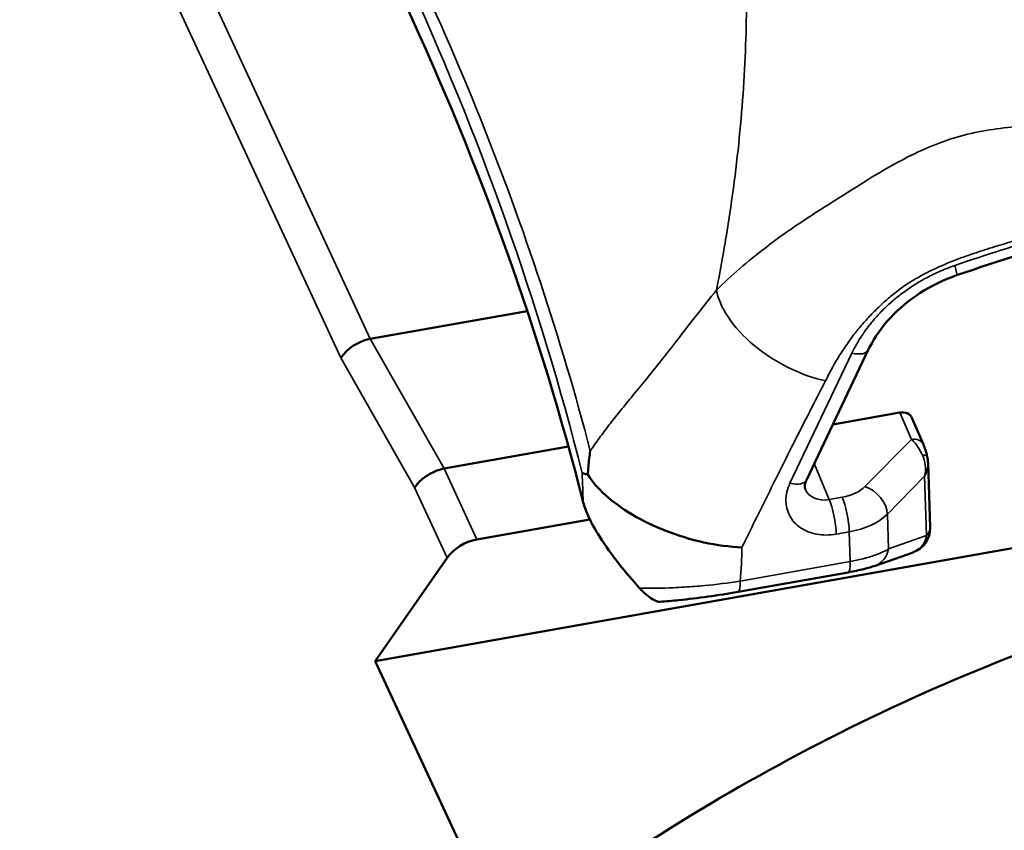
# Model space of a CAD drawing. Header units: millimetres. Extents: x 0 to 2239, y -60 to 841.
# Tile 97 of 165: x 1044 to 1048, y 196 to 199. Entities that reach past the tile are written whole.
import ezdxf

# ---------------------------------------------------------------- set-up
doc = ezdxf.new("R2010")
doc.units = ezdxf.units.MM
doc.layers.add('Sichtbar (ISO)', color=7, linetype='Continuous', lineweight=50)
doc.layers.add('Sichtbar schmal (ISO)', color=7, linetype='Continuous', lineweight=35)

msp = doc.modelspace()

# ---------------------------------------------------------------- linework, layer by layer
at = {"layer": 'Sichtbar (ISO)'}
for p, q in [((1046.0404, 197.98), (1045.4216, 197.8703)), ((1047.1401, 197.3141), (1047.384, 197.8266)), ((1047.2442, 197.5329), (1047.509, 197.5799)), ((1047.556, 197.5595), (1047.6013, 197.4541)), ((1045.7129, 197.3592), (1046.2028, 197.446)), ((1047.6196, 197.3822), (1047.6277, 197.1268)), ((1045.8423, 197.0804), (1046.2869, 197.1592)), ((1047.9889, 197.0524), (1045.4417, 196.601)), ((1046.893, 197.0623), (1046.8929, 197.0622)), ((1045.4417, 196.601), (1045.7253, 197.0074)), ((1047.411, 196.9764), (1047.561, 197.0294)), ((1046.8708, 196.8737), (1047.3045, 196.9505)), ((1045.955, 195.495), (1045.4417, 196.601))]:
    msp.add_line(p, q, dxfattribs=at)
msp.add_arc((1047.5277, 197.1237), 0.1, 289.4645, 1.8135, dxfattribs=at)
for centre, major_axis, ratio, start_param, end_param in [((1045.5996, 200.5028), (-5.3517, -2.4837), 0.788675, 4.381467, 6.283185), ((1045.9231, 199.8057), (-5.3517, -2.4837), 0.788675, 4.561895, 6.284946), ((1016.5904, 194.0604), (29.985, 0.9494), 0.582772, 0.127606, 0.243438), ((1045.4264, 197.7464), (0.1333, 0.0688), 0.799301, 1.212804, 2.173062), ((1047.5103, 197.5392), (0.0454, 0.0211), 0.788582, 6.260503, 7.529292), ((1047.1139, 197.5915), (-0.0907, -0.0421), 0.78844, 1.237208, 1.238123), ((1047.227, 197.3195), (-0.0889, -0.046), 0.791367, 6.21732, 6.217422), ((1045.8461, 196.9586), (0.1361, 0.0631), 0.788675, 1.246544, 2.206475), ((1049.6173, 191.8458), (-5.8053, -2.6942), 0.788675, 4.546698, 4.996976)]:
    msp.add_ellipse(centre, major_axis=major_axis, ratio=ratio, start_param=start_param, end_param=end_param, dxfattribs=at)
for points, knots in [([(1050.3828, 198.5906), (1050.2076, 198.5883), (1050.0311, 198.5802), (1049.6768, 198.5521), (1049.4991, 198.5321), (1049.1433, 198.4807), (1048.9653, 198.4491), (1048.6102, 198.3746), (1048.433, 198.3316), (1048.0806, 198.2345), (1047.9054, 198.1803), (1047.7316, 198.1207)], [4.5197954, 4.5197954, 4.5197954, 4.5197954, 4.5968328, 4.5968328, 4.6738703, 4.6738703, 4.7509077, 4.7509077, 4.8279451, 4.8279451, 4.9049826, 4.9049826, 4.9049826, 4.9049826]), ([(1047.7316, 198.1207), (1047.6817, 198.1036), (1047.6327, 198.0798), (1047.545, 198.0232), (1047.505, 197.9898), (1047.4379, 197.9176), (1047.4099, 197.8778), (1047.3876, 197.834), (1047.3857, 197.8303), (1047.384, 197.8266)], [0, 0, 0, 0, 0.03181385, 0.03181385, 0.06312677, 0.06312677, 0.09442479, 0.09442479, 0.09732817, 0.09732817, 0.09732817, 0.09732817]), ([(1046.2889, 197.4293), (1046.2872, 197.4193), (1046.2856, 197.409), (1046.2843, 197.3988), (1046.283, 197.3885), (1046.282, 197.3781), (1046.2811, 197.3676), (1046.2803, 197.3572), (1046.2798, 197.3466), (1046.2794, 197.336)], [0, 0, 0, 0, 0.333333, 0.333333, 0.333333, 0.666667, 0.666667, 0.666667, 1, 1, 1, 1]), ([(1047.6013, 197.4541), (1047.6041, 197.4475), (1047.6068, 197.4404), (1047.6119, 197.4244), (1047.6144, 197.4154), (1047.6166, 197.4058)], [0, 0, 0, 0, 0.0057852, 0.0057852, 0.0118849, 0.0118849, 0.0118849, 0.0118849]), ([(1045.5968, 197.2842), (1045.6053, 197.2967), (1045.6158, 197.3084), (1045.6279, 197.3186), (1045.6399, 197.3288), (1045.6534, 197.3375), (1045.6678, 197.3444), (1045.6822, 197.3513), (1045.6975, 197.3563), (1045.7129, 197.3592)], [0, 0, 0, 0, 0.333333, 0.333333, 0.333333, 0.666667, 0.666667, 0.666667, 1, 1, 1, 1]), ([(1047.1401, 197.3141), (1047.1368, 197.3073), (1047.135, 197.301), (1047.1335, 197.2908), (1047.1337, 197.2868), (1047.1346, 197.2816), (1047.1352, 197.2799), (1047.1358, 197.2782)], [0, 0, 0, 0, 0.00677667, 0.00677667, 0.01362865, 0.01362865, 0.01794082, 0.01794082, 0.01794082, 0.01794082]), ([(1046.2611, 197.2259), (1046.2655, 197.2088), (1046.2725, 197.1899), (1046.2935, 197.1446), (1046.3085, 197.1178), (1046.3483, 197.0552), (1046.3745, 197.0191), (1046.428, 196.9516), (1046.4552, 196.9198), (1046.4832, 196.8888)], [-0.09332954, -0.09332954, -0.09332954, -0.09332954, -0.07539925, -0.07539925, -0.05318748, -0.05318748, -0.02508183, -0.02508183, -0.000001, -0.000001, -0.000001, -0.000001]), ([(1047.411, 196.9764), (1047.3979, 196.9717), (1047.3834, 196.9676), (1047.3576, 196.9612), (1047.3479, 196.959), (1047.3271, 196.9547), (1047.3159, 196.9525), (1047.3045, 196.9505)], [0, 0, 0, 0, 0.01244219, 0.01244219, 0.01921442, 0.01921442, 0.02628551, 0.02628551, 0.02628551, 0.02628551]), ([(1046.5636, 196.8344), (1046.5633, 196.8343), (1046.5629, 196.8343), (1046.56, 196.8343), (1046.5572, 196.8347), (1046.548, 196.8372), (1046.5411, 196.8404), (1046.5258, 196.8498), (1046.5177, 196.8559), (1046.5005, 196.8708), (1046.4916, 196.8796), (1046.4832, 196.8888)], [0.00280097, 0.00280097, 0.00280097, 0.00280097, 0.00330794, 0.00330794, 0.00669962, 0.00669962, 0.01316231, 0.01316231, 0.01983224, 0.01983224, 0.02730395, 0.02730395, 0.02730395, 0.02730395]), ([(1046.8708, 196.8737), (1046.8324, 196.8669), (1046.7922, 196.8605), (1046.7137, 196.8495), (1046.6746, 196.8448), (1046.6121, 196.8383), (1046.5871, 196.8361), (1046.5636, 196.8344)], [0, 0, 0, 0, 0.0238276, 0.0238276, 0.04789042, 0.04789042, 0.06499268, 0.06499268, 0.06499268, 0.06499268]), ([(1056.002, 193.8261), (1055.7673, 194.3317), (1055.4302, 194.7895), (1054.5847, 195.5645), (1054.076, 195.8811), (1052.937, 196.342), (1052.3062, 196.4853), (1050.9867, 196.5832), (1050.2981, 196.5373), (1048.9334, 196.2607), (1048.2575, 196.03), (1046.9871, 195.407), (1046.3928, 195.0149), (1045.3461, 194.1085), (1044.8938, 193.5944), (1044.1777, 192.4962), (1043.9138, 191.9123), (1043.6023, 190.7346), (1043.5542, 190.141), (1043.6673, 189.1092), (1043.7909, 188.6628), (1043.9833, 188.2482)], [3.465845, 3.465845, 3.465845, 3.465845, 3.782958, 3.782958, 4.101208, 4.101208, 4.421299, 4.421299, 4.74239, 4.74239, 5.063788, 5.063788, 5.385233, 5.385233, 5.706605, 5.706605, 6.02759, 6.02759, 6.347406, 6.347406, 6.607437, 6.607437, 6.607437, 6.607437])]:
    msp.add_open_spline(points, degree=3, knots=knots, dxfattribs=at)
for points in [[(1047.6166, 197.4058), (1047.6184, 197.3981), (1047.6193, 197.3901), (1047.6196, 197.3822)], [(1046.2794, 197.336), (1046.2758, 197.3367), (1046.2694, 197.3379), (1046.2619, 197.3397), (1046.2583, 197.341), (1046.2569, 197.3417)], [(1046.8864, 197.0489), (1046.8385, 197.051), (1046.7359, 197.0639), (1046.5832, 197.1115), (1046.4491, 197.1765), (1046.3416, 197.2547), (1046.2954, 197.3097), (1046.2794, 197.336)]]:
    msp.add_open_spline(points, degree=3, dxfattribs=at)
at = {"layer": 'Sichtbar schmal (ISO)'}
for p, q in [((1045.4216, 197.8703), (1043.6525, 201.6821)), ((1045.3055, 197.7952), (1043.5355, 201.6091)), ((1045.7129, 197.3592), (1045.4216, 197.8703)), ((1045.3055, 197.7952), (1045.5968, 197.2842)), ((1047.3196, 197.8138), (1047.0756, 197.3013)), ((1047.5543, 197.4745), (1047.509, 197.5799)), ((1047.5543, 197.4745), (1047.3711, 197.2886)), ((1045.7129, 197.3592), (1045.8423, 197.0804)), ((1047.2299, 197.2374), (1047.171, 197.3791)), ((1047.4592, 197.1801), (1047.6062, 197.3293)), ((1047.6136, 197.0956), (1047.6062, 197.3293)), ((1045.7253, 197.0074), (1045.5968, 197.2842)), ((1047.2299, 197.2374), (1047.2812, 197.2465)), ((1047.4592, 197.1801), (1047.4636, 197.0426)), ((1047.3092, 197.1103), (1047.258, 197.1012)), ((1047.313, 196.9932), (1047.3092, 197.1103)), ((1047.6136, 197.0956), (1047.4636, 197.0426)), ((1047.313, 196.9932), (1046.8792, 196.9163))]:
    msp.add_line(p, q, dxfattribs=at)
for centre, major_axis, ratio, start_param, end_param in [((1016.5828, 194.3129), (29.9916, 0.7186), 0.585681, 0.132265, 0.247948), ((1049.2494, 192.612), (-6.5824, -3.0549), 0.788675, 4.47483, 4.58073), ((1047.6992, 198.2153), (0.0324, -0.0946), 0.080711, 0, 0.912861), ((1047.2937, 197.8696), (0.0903, -0.043), 0.445389, 5.20549, 6.283185), ((1047.5554, 197.4343), (0.0459, 0.0198), 0.78312, 6.283182, 7.551946), ((1047.5679, 197.3946), (0.0487, 0.0112), 0.305216, 0.000195, 0.857663), ((1047.5203, 197.3574), (-0.0006, -0.1106), 0.803454, 1.318907, 2.104388), ((1047.5204, 197.3574), (-0.0815, -0.0715), 0.790957, 2.008469, 2.564678), ((1049.9926, 191.0371), (6.0094, 2.789), 0.788675, 0, 3.141593), ((1046.2624, 197.2874), (0.0081, -0.2218), 0.016408, 4.464297, 4.992592), ((1047.0498, 197.3571), (0.0903, -0.043), 0.445389, 5.205493, 6.283185), ((1047.227, 197.3195), (-0.0889, -0.046), 0.791367, 6.217422, 7.495924), ((1047.2423, 197.3319), (-0.1499, -0.0041), 0.593727, 1.816699, 2.58819), ((1047.3733, 197.2081), (0.0712, -0.0702), 0.684563, 0.628956, 2.189745), ((1047.2321, 197.157), (0.0174, -0.0985), 0.195878, 0.934424, 2.491256), ((1047.2834, 197.1661), (-0.0174, 0.0985), 0.195881, 4.076015, 5.632852), ((1047.2445, 197.2514), (0.2499, 0.0073), 0.589359, 4.957294, 5.728751), ((1047.5277, 197.1237), (0.0999, 0.0032), 0.582772, 5.727262, 6.283185), ((1047.5277, 197.1237), (0.0333, -0.0943), 0.857943, 0, 0.987685), ((1046.7757, 196.9821), (-0.0241, -0.4097), 0.264075, 1.425174, 1.749998), ((1047.3777, 197.0707), (0.0333, -0.0943), 0.857943, 6.283163, 7.270868), ((1047.2871, 197.049), (0.0174, -0.0985), 0.195878, 0, 0.934421), ((1046.8533, 196.9721), (0.0174, -0.0985), 0.195878, 0.000077, 0.934353), ((1049.9023, 191.2318), (5.8053, 2.6942), 0.788675, 1.135747, 2.005845)]:
    msp.add_ellipse(centre, major_axis=major_axis, ratio=ratio, start_param=start_param, end_param=end_param, dxfattribs=at)
for points, knots in [([(1046.7576, 200.3886), (1046.7693, 200.3442), (1046.7944, 200.2426), (1046.8278, 200.0811), (1046.857, 199.9043), (1046.8792, 199.725), (1046.8946, 199.5431), (1046.9033, 199.3584), (1046.9051, 199.1708), (1046.9001, 198.9802), (1046.8881, 198.7862), (1046.8692, 198.5889), (1046.8432, 198.3879), (1046.8145, 198.2118), (1046.7939, 198.1026), (1046.7858, 198.0618)], [0, 0, 0, 0, 0.064185, 0.145492, 0.22607, 0.306124, 0.385849, 0.46544, 0.54509, 0.624987, 0.705316, 0.78627, 0.868026, 0.950775, 1, 1, 1, 1]), ([(1046.7858, 198.0618), (1046.8455, 198.1217), (1046.9088, 198.1752), (1046.9759, 198.227), (1046.9868, 198.2355), (1046.9979, 198.2438), (1047.009, 198.2521), (1047.0661, 198.2946), (1047.1246, 198.3341), (1047.1713, 198.364), (1047.2272, 198.3998), (1047.2649, 198.423), (1047.3231, 198.4602), (1047.3577, 198.4823), (1047.3999, 198.5088), (1047.4446, 198.5347), (1047.4752, 198.5525), (1047.5069, 198.57), (1047.5379, 198.5858), (1047.6142, 198.6246), (1047.6863, 198.6535), (1047.7615, 198.6731), (1047.8368, 198.6926), (1047.9151, 198.7022), (1047.9877, 198.7081)], [0, 0, 0, 0, 0.166667, 0.166667, 0.166667, 0.193787, 0.193787, 0.193787, 0.333333, 0.333333, 0.333333, 0.5, 0.5, 0.5, 0.598976, 0.598976, 0.598976, 0.666667, 0.666667, 0.666667, 0.833333, 0.833333, 0.833333, 1, 1, 1, 1]), ([(1047.2161, 197.7051), (1047.2238, 197.7213), (1047.232, 197.7375), (1047.2407, 197.7536), (1047.2494, 197.7697), (1047.2587, 197.7857), (1047.2685, 197.8016), (1047.2782, 197.8173), (1047.2884, 197.8329), (1047.2992, 197.8484), (1047.3097, 197.8634), (1047.3206, 197.8782), (1047.3321, 197.8929), (1047.3433, 197.907), (1047.3549, 197.921), (1047.367, 197.9347), (1047.3787, 197.948), (1047.3908, 197.961), (1047.4033, 197.9738), (1047.4148, 197.9855), (1047.4267, 197.997), (1047.439, 198.0082), (1047.4498, 198.0182), (1047.4609, 198.0279), (1047.4722, 198.0374), (1047.4821, 198.0457), (1047.4922, 198.0539), (1047.5026, 198.0618), (1047.5122, 198.0691), (1047.5221, 198.0761), (1047.5323, 198.0829), (1047.5432, 198.0902), (1047.5544, 198.0973), (1047.5658, 198.104), (1047.5789, 198.1118), (1047.5922, 198.1192), (1047.6057, 198.1263), (1047.6211, 198.1344), (1047.6368, 198.1421), (1047.6526, 198.1493), (1047.6702, 198.1574), (1047.6881, 198.1651), (1047.7059, 198.1723), (1047.7239, 198.1796), (1047.7419, 198.1864), (1047.7599, 198.1929), (1047.7763, 198.1988), (1047.7926, 198.2045), (1047.8089, 198.2099), (1047.8237, 198.2148), (1047.8384, 198.2196), (1047.8531, 198.2242), (1047.8666, 198.2285), (1047.8801, 198.2327), (1047.8935, 198.2368), (1047.9061, 198.2406), (1047.9187, 198.2444), (1047.9312, 198.2482), (1047.9442, 198.2522), (1047.9571, 198.2561), (1047.9701, 198.2599), (1047.9841, 198.264), (1047.9981, 198.2678), (1048.0121, 198.2715), (1048.0264, 198.2752), (1048.0408, 198.2787), (1048.0552, 198.2818)], [0, 0, 0, 0, 0.055294, 0.055294, 0.055294, 0.110675, 0.110675, 0.110675, 0.16563, 0.16563, 0.16563, 0.219101, 0.219101, 0.219101, 0.270911, 0.270911, 0.270911, 0.320874, 0.320874, 0.320874, 0.3668, 0.3668, 0.3668, 0.407441, 0.407441, 0.407441, 0.442857, 0.442857, 0.442857, 0.475777, 0.475777, 0.475777, 0.51132, 0.51132, 0.51132, 0.552284, 0.552284, 0.552284, 0.599241, 0.599241, 0.599241, 0.651898, 0.651898, 0.651898, 0.704851, 0.704851, 0.704851, 0.752957, 0.752957, 0.752957, 0.796642, 0.796642, 0.796642, 0.836861, 0.836861, 0.836861, 0.874654, 0.874654, 0.874654, 0.914027, 0.914027, 0.914027, 0.956486, 0.956486, 0.956486, 1, 1, 1, 1]), ([(1047.7251, 198.1595), (1047.7035, 198.1521), (1047.6824, 198.1438), (1047.6619, 198.1347), (1047.6434, 198.1264), (1047.6254, 198.1175), (1047.6077, 198.1078), (1047.604, 198.1058), (1047.6003, 198.1037), (1047.5966, 198.1016), (1047.5841, 198.0945), (1047.5718, 198.087), (1047.5597, 198.0792), (1047.5446, 198.0694), (1047.5298, 198.0591), (1047.5154, 198.0483), (1047.504, 198.0397), (1047.4929, 198.0308), (1047.4822, 198.0216), (1047.4793, 198.0192), (1047.4765, 198.0167), (1047.4737, 198.0143), (1047.4604, 198.0025), (1047.4475, 197.9903), (1047.4352, 197.9777), (1047.423, 197.9651), (1047.4113, 197.9521), (1047.4002, 197.9389), (1047.3961, 197.9339), (1047.392, 197.9289), (1047.3881, 197.9238), (1047.3815, 197.9154), (1047.3752, 197.907), (1047.3691, 197.8984), (1047.3596, 197.8847), (1047.3506, 197.8709), (1047.3423, 197.8567), (1047.3341, 197.8427), (1047.3265, 197.8284), (1047.3196, 197.8138)], [0, 0, 0, 0, 0.119523, 0.119523, 0.119523, 0.227335, 0.227335, 0.227335, 0.25, 0.25, 0.25, 0.326818, 0.326818, 0.326818, 0.423329, 0.423329, 0.423329, 0.5, 0.5, 0.5, 0.520087, 0.520087, 0.520087, 0.616834, 0.616834, 0.616834, 0.713629, 0.713629, 0.713629, 0.75, 0.75, 0.75, 0.810267, 0.810267, 0.810267, 0.905814, 0.905814, 0.905814, 1, 1, 1, 1]), ([(1046.7858, 198.0618), (1046.7607, 198.0312), (1046.7115, 197.9693), (1046.6407, 197.8778), (1046.575, 197.7933), (1046.5158, 197.7194), (1046.463, 197.6554), (1046.4161, 197.598), (1046.3738, 197.545), (1046.3344, 197.4933), (1046.3064, 197.4547), (1046.2915, 197.433), (1046.2889, 197.4293)], [0, 0, 0, 0, 0.14965, 0.295561, 0.428065, 0.546325, 0.651423, 0.744554, 0.828043, 0.90635, 0.98432, 1, 1, 1, 1]), ([(1046.7858, 198.0618), (1046.7918, 198.0307), (1046.8064, 197.9946), (1046.8315, 197.9568), (1046.8566, 197.919), (1046.8924, 197.8795), (1046.935, 197.8441), (1046.9776, 197.8087), (1047.0271, 197.7773), (1047.076, 197.7537), (1047.125, 197.7301), (1047.1733, 197.7141), (1047.2161, 197.7051)], [0, 0, 0, 0, 0.25, 0.25, 0.25, 0.5, 0.5, 0.5, 0.75, 0.75, 0.75, 1, 1, 1, 1]), ([(1046.8864, 197.0489), (1046.9202, 197.1178), (1046.9549, 197.1879), (1046.9892, 197.2572), (1047.0235, 197.3265), (1047.0574, 197.395), (1047.0948, 197.4689), (1047.1322, 197.5429), (1047.173, 197.6223), (1047.2161, 197.7051)], [0, 0, 0, 0, 0.333333, 0.333333, 0.333333, 0.666667, 0.666667, 0.666667, 1, 1, 1, 1]), ([(1047.5971, 197.4132), (1047.5934, 197.4213), (1047.5848, 197.4371), (1047.5701, 197.4584), (1047.5595, 197.4697), (1047.5543, 197.4745)], [0, 0, 0, 0, 0.3333333, 0.6666667, 0.9999957, 0.9999957, 0.9999957, 0.9999957]), ([(1047.0756, 197.3013), (1047.0647, 197.2784), (1047.0546, 197.2344), (1047.0697, 197.1708), (1047.1135, 197.1226), (1047.1803, 197.0965), (1047.2306, 197.0964), (1047.258, 197.1012)], [0.0000044, 0.0000044, 0.0000044, 0.0000044, 0.2, 0.4, 0.6, 0.8, 0.9999965, 0.9999965, 0.9999965, 0.9999965]), ([(1047.4636, 197.0426), (1047.4547, 197.0371), (1047.4444, 197.032), (1047.4336, 197.0273), (1047.4298, 197.0256), (1047.4258, 197.024), (1047.4218, 197.0225), (1047.4147, 197.0197), (1047.4075, 197.0172), (1047.4, 197.0147), (1047.3917, 197.012), (1047.383, 197.0093), (1047.3736, 197.0067), (1047.3695, 197.0056), (1047.3653, 197.0045), (1047.3609, 197.0034), (1047.3462, 196.9996), (1047.33, 196.9961), (1047.313, 196.9932)], [0.0000001, 0.0000001, 0.0000001, 0.0000001, 0.2449195, 0.2449195, 0.2449195, 0.3333333, 0.3333333, 0.3333333, 0.4907253, 0.4907253, 0.4907253, 0.6666667, 0.6666667, 0.6666667, 0.742627, 0.742627, 0.742627, 0.9999998, 0.9999998, 0.9999998, 0.9999998]), ([(1046.8792, 196.9163), (1046.8329, 196.9084), (1046.7839, 196.9026), (1046.7403, 196.8986), (1046.712, 196.896), (1046.686, 196.894), (1046.6596, 196.8923), (1046.6453, 196.8913), (1046.6308, 196.8905), (1046.6158, 196.8898), (1046.573, 196.8879), (1046.5262, 196.8878), (1046.4832, 196.8888)], [0, 0, 0, 0, 0.3333333, 0.3333333, 0.3333333, 0.5495052, 0.5495052, 0.5495052, 0.6666667, 0.6666667, 0.6666667, 1, 1, 1, 1])]:
    msp.add_open_spline(points, degree=3, knots=knots, dxfattribs=at)
msp.add_open_spline([(1045.5719, 199.3876), (1045.6734, 199.1734), (1045.8619, 198.7423), (1046.101, 198.089), (1046.2312, 197.6498), (1046.2889, 197.4293)], degree=3, dxfattribs=at)

doc.saveas('drawing.dxf')
